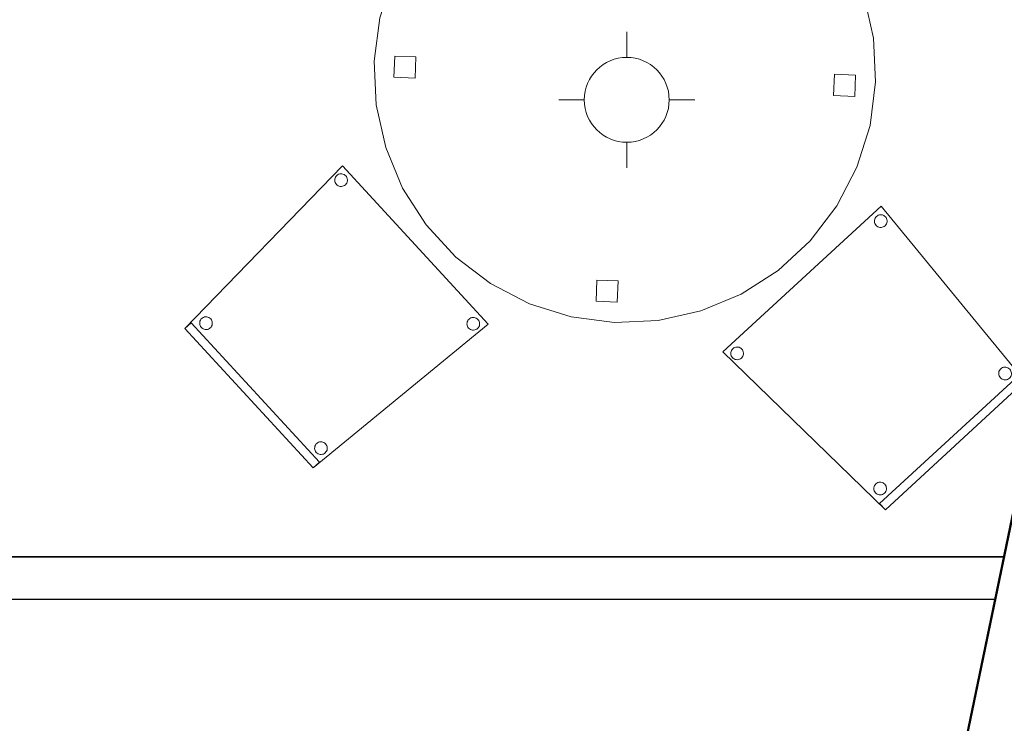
# Model space of a CAD drawing. Header units: metres. Extents: x 397.7 to 427.5, y 12.7 to 28.4.
# Tile 142 of 145: x 423.7 to 426, y 23.9 to 25.6. Entities that reach past the tile are written whole.
import ezdxf

# ---------------------------------------------------------------- set-up
doc = ezdxf.new("R2010")
doc.units = ezdxf.units.M
doc.layers.add('01_SUELOS', color=7, linetype='Continuous', lineweight=25, true_color=0x007f00)
for name, color, linetype, lineweight in [('02_MOBILIARIO', 7, 'Continuous', 18), ('A-DETL-____-MBND', 7, 'Continuous', 18), ('A-DETL-GENF-OTLN', 7, 'Continuous', 18), ('A-WALL-____-MCUT', 7, 'Continuous', 25), ('A-WALL-____-OTLN', 7, 'Continuous', 25)]:
    doc.layers.add(name, color=color, linetype=linetype, lineweight=lineweight)

# ---------------------------------------------------------------- blocks, each defined once
blk = doc.blocks.new('Family - LONDR55-XX_ZZ-ARQ-CAA-M3D-Londres55-152793-05_ENLLUMENAT_P2')
at = {"layer": '01_SUELOS', "color": 9, "true_color": 0xaad4aa}
for p, q in [((25.4191, 0), (28.5137, 14.9476)), ((28.5137, 14.9476), (25.4191, 0))]:
    blk.add_line(p, q, dxfattribs=at)
blk = doc.blocks.new('Family - Mampara P2-152826-05_ENLLUMENAT_P2')
at = {"layer": 'A-WALL-____-MCUT', "color": 253, "true_color": 0xaaaaaa}
for p, q in [((0.0207, 0.1), (0, 0)), ((3.5363, 0.1), (0.0207, 0.1)), ((0, 0), (3.5363, 0))]:
    blk.add_line(p, q, dxfattribs=at)
at = {"layer": 'A-WALL-____-OTLN', "color": 253, "true_color": 0xaaaaaa}
for p, q in [((0, 0), (0.0207, 0.1)), ((3.5363, 0.1), (0.0207, 0.1)), ((3.5363, 0), (0, 0))]:
    blk.add_line(p, q, dxfattribs=at)
at = {"layer": 'A-WALL-____-OTLN', "color": 253, "lineweight": 18, "true_color": 0xaaaaaa}
blk.add_line((0, 0), (4.5263, 0), dxfattribs=at)
blk = doc.blocks.new('Family - Façana sur-est P2-153170-05_ENLLUMENAT_P2')
at = {"layer": 'A-WALL-____-MCUT', "color": 253, "true_color": 0xaaaaaa}
blk.add_line((11.5793, 0.62), (9.9412, 0.62), dxfattribs=at)
at = {"layer": 'A-WALL-____-OTLN', "color": 253, "true_color": 0xaaaaaa}
blk.add_line((15.5857, 0.62), (-0.1285, 0.62), dxfattribs=at)
blk = doc.blocks.new('Family - Cadira confident_P2-153210-05_ENLLUMENAT_P2')
at = {"layer": 'A-DETL-____-MBND', "color": 253, "true_color": 0xaaaaaa}
for p, q in [((0, 0.3285), (0.3716, 0.7113)), ((0.3716, 0.7113), (0, 0.3285)), ((0.3716, 0.7113), (0.7146, 0.3386)), ((0.7146, 0.3386), (0.3716, 0.7113)), ((0.3533, 0.6772), (0.3534, 0.6798)), ((0.3534, 0.6798), (0.3533, 0.6772)), ((0.3536, 0.6746), (0.3533, 0.6772)), ((0.3533, 0.6772), (0.3536, 0.6746)), ((0.3534, 0.6798), (0.3539, 0.6824)), ((0.3539, 0.6824), (0.3534, 0.6798)), ((0.3544, 0.6722), (0.3536, 0.6746)), ((0.3536, 0.6746), (0.3544, 0.6722)), ((0.3539, 0.6824), (0.3549, 0.6848)), ((0.3549, 0.6848), (0.3539, 0.6824)), ((0.3549, 0.6848), (0.3563, 0.687)), ((0.3563, 0.687), (0.3549, 0.6848)), ((0.3563, 0.687), (0.3581, 0.6889)), ((0.3581, 0.6889), (0.3563, 0.687)), ((0.3581, 0.6889), (0.3601, 0.6905)), ((0.3601, 0.6905), (0.3581, 0.6889)), ((0.3601, 0.6905), (0.3624, 0.6917)), ((0.3624, 0.6917), (0.3601, 0.6905)), ((0.3624, 0.6917), (0.3649, 0.6925)), ((0.3649, 0.6925), (0.3624, 0.6917)), ((0.3649, 0.6925), (0.3675, 0.6928)), ((0.3675, 0.6928), (0.3649, 0.6925)), ((0.3675, 0.6928), (0.3701, 0.6927)), ((0.3701, 0.6927), (0.3675, 0.6928)), ((0.3701, 0.6927), (0.3726, 0.6922)), ((0.3726, 0.6922), (0.3701, 0.6927)), ((0.3726, 0.6922), (0.3751, 0.6912)), ((0.3751, 0.6912), (0.3726, 0.6922)), ((0.3751, 0.6912), (0.3773, 0.6898)), ((0.3773, 0.6898), (0.3751, 0.6912)), ((0.3773, 0.6898), (0.3792, 0.688)), ((0.3792, 0.688), (0.3773, 0.6898)), ((0.3792, 0.688), (0.3808, 0.686)), ((0.3808, 0.686), (0.3792, 0.688)), ((0.3808, 0.686), (0.382, 0.6837)), ((0.382, 0.6837), (0.3808, 0.686)), ((0.3824, 0.6734), (0.3815, 0.671)), ((0.3815, 0.671), (0.3824, 0.6734)), ((0.382, 0.6837), (0.3828, 0.6812)), ((0.3828, 0.6812), (0.382, 0.6837)), ((0.383, 0.676), (0.3824, 0.6734)), ((0.3824, 0.6734), (0.383, 0.676)), ((0.3828, 0.6812), (0.3831, 0.6786)), ((0.3831, 0.6786), (0.3828, 0.6812)), ((0.3831, 0.6786), (0.383, 0.676)), ((0.383, 0.676), (0.3831, 0.6786)), ((0.3556, 0.6699), (0.3544, 0.6722)), ((0.3544, 0.6722), (0.3556, 0.6699)), ((0.3572, 0.6678), (0.3556, 0.6699)), ((0.3556, 0.6699), (0.3572, 0.6678)), ((0.3591, 0.666), (0.3572, 0.6678)), ((0.3572, 0.6678), (0.3591, 0.666)), ((0.3613, 0.6646), (0.3591, 0.666)), ((0.3591, 0.666), (0.3613, 0.6646)), ((0.3637, 0.6637), (0.3613, 0.6646)), ((0.3613, 0.6646), (0.3637, 0.6637)), ((0.3663, 0.6631), (0.3637, 0.6637)), ((0.3637, 0.6637), (0.3663, 0.6631)), ((0.3689, 0.663), (0.3663, 0.6631)), ((0.3663, 0.6631), (0.3689, 0.663)), ((0.3715, 0.6633), (0.3689, 0.663)), ((0.3689, 0.663), (0.3715, 0.6633)), ((0.3739, 0.6641), (0.3715, 0.6633)), ((0.3715, 0.6633), (0.3739, 0.6641)), ((0.3762, 0.6653), (0.3739, 0.6641)), ((0.3739, 0.6641), (0.3762, 0.6653)), ((0.3783, 0.6669), (0.3762, 0.6653)), ((0.3762, 0.6653), (0.3783, 0.6669)), ((0.3801, 0.6688), (0.3783, 0.6669)), ((0.3783, 0.6669), (0.3801, 0.6688)), ((0.3815, 0.671), (0.3801, 0.6688)), ((0.3801, 0.6688), (0.3815, 0.671)), ((0.0366, 0.3478), (0.038, 0.35)), ((0.038, 0.35), (0.0366, 0.3478)), ((0.038, 0.35), (0.0398, 0.3519)), ((0.0398, 0.3519), (0.038, 0.35)), ((0.0398, 0.3519), (0.0418, 0.3535)), ((0.0418, 0.3535), (0.0398, 0.3519)), ((0.0418, 0.3535), (0.0441, 0.3547)), ((0.0441, 0.3547), (0.0418, 0.3535)), ((0.0441, 0.3547), (0.0466, 0.3555)), ((0.0466, 0.3555), (0.0441, 0.3547)), ((0.0466, 0.3555), (0.0492, 0.3559)), ((0.0492, 0.3559), (0.0466, 0.3555)), ((0.0492, 0.3559), (0.0518, 0.3558)), ((0.0518, 0.3558), (0.0492, 0.3559)), ((0.0518, 0.3558), (0.0543, 0.3552)), ((0.0543, 0.3552), (0.0518, 0.3558)), ((0.0543, 0.3552), (0.0567, 0.3542)), ((0.0567, 0.3542), (0.0543, 0.3552)), ((0.0567, 0.3542), (0.0589, 0.3528)), ((0.0589, 0.3528), (0.0567, 0.3542)), ((0.0589, 0.3528), (0.0609, 0.3511)), ((0.0609, 0.3511), (0.0589, 0.3528)), ((0.0609, 0.3511), (0.0625, 0.349)), ((0.0625, 0.349), (0.0609, 0.3511)), ((0.0625, 0.349), (0.0637, 0.3467)), ((0.0637, 0.3467), (0.0625, 0.349)), ((0.6664, 0.3463), (0.6678, 0.3485)), ((0.6678, 0.3485), (0.6664, 0.3463)), ((0.6678, 0.3485), (0.6696, 0.3504)), ((0.6696, 0.3504), (0.6678, 0.3485)), ((0.6696, 0.3504), (0.6717, 0.352)), ((0.6717, 0.352), (0.6696, 0.3504)), ((0.6717, 0.352), (0.674, 0.3532)), ((0.674, 0.3532), (0.6717, 0.352)), ((0.674, 0.3532), (0.6764, 0.354)), ((0.6764, 0.354), (0.674, 0.3532)), ((0.6764, 0.354), (0.679, 0.3544)), ((0.679, 0.3544), (0.6764, 0.354)), ((0.679, 0.3544), (0.6816, 0.3543)), ((0.6816, 0.3543), (0.679, 0.3544)), ((0.6816, 0.3543), (0.6842, 0.3537)), ((0.6842, 0.3537), (0.6816, 0.3543)), ((0.6842, 0.3537), (0.6866, 0.3527)), ((0.6866, 0.3527), (0.6842, 0.3537)), ((0.6866, 0.3527), (0.6888, 0.3513)), ((0.6888, 0.3513), (0.6866, 0.3527)), ((0.6888, 0.3513), (0.6907, 0.3496)), ((0.6907, 0.3496), (0.6888, 0.3513)), ((0.6907, 0.3496), (0.6923, 0.3475)), ((0.6923, 0.3475), (0.6907, 0.3496)), ((0, 0.3285), (0.0147, 0.3421)), ((0.0147, 0.3421), (0, 0.3285)), ((0.3024, 0), (0, 0.3285)), ((0, 0.3285), (0.3024, 0)), ((0.3024, 0), (0, 0.3285)), ((0, 0.3285), (0.3024, 0)), ((0.0147, 0.3421), (0.3171, 0.0135)), ((0.3171, 0.0135), (0.0147, 0.3421)), ((0.035, 0.3403), (0.0351, 0.3429)), ((0.0351, 0.3429), (0.035, 0.3403)), ((0.0353, 0.3377), (0.035, 0.3403)), ((0.035, 0.3403), (0.0353, 0.3377)), ((0.0351, 0.3429), (0.0356, 0.3454)), ((0.0356, 0.3454), (0.0351, 0.3429)), ((0.0361, 0.3352), (0.0353, 0.3377)), ((0.0353, 0.3377), (0.0361, 0.3352)), ((0.0356, 0.3454), (0.0366, 0.3478)), ((0.0366, 0.3478), (0.0356, 0.3454)), ((0.0373, 0.3329), (0.0361, 0.3352)), ((0.0361, 0.3352), (0.0373, 0.3329)), ((0.0389, 0.3308), (0.0373, 0.3329)), ((0.0373, 0.3329), (0.0389, 0.3308)), ((0.0408, 0.3291), (0.0389, 0.3308)), ((0.0389, 0.3308), (0.0408, 0.3291)), ((0.043, 0.3277), (0.0408, 0.3291)), ((0.0408, 0.3291), (0.043, 0.3277)), ((0.0454, 0.3267), (0.043, 0.3277)), ((0.043, 0.3277), (0.0454, 0.3267)), ((0.048, 0.3261), (0.0454, 0.3267)), ((0.0454, 0.3267), (0.048, 0.3261)), ((0.0506, 0.326), (0.048, 0.3261)), ((0.048, 0.3261), (0.0506, 0.326)), ((0.0531, 0.3264), (0.0506, 0.326)), ((0.0506, 0.326), (0.0531, 0.3264)), ((0.0556, 0.3272), (0.0531, 0.3264)), ((0.0531, 0.3264), (0.0556, 0.3272)), ((0.0579, 0.3284), (0.0556, 0.3272)), ((0.0556, 0.3272), (0.0579, 0.3284)), ((0.06, 0.3299), (0.0579, 0.3284)), ((0.0579, 0.3284), (0.06, 0.3299)), ((0.0618, 0.3319), (0.06, 0.3299)), ((0.06, 0.3299), (0.0618, 0.3319)), ((0.0631, 0.3341), (0.0618, 0.3319)), ((0.0618, 0.3319), (0.0631, 0.3341)), ((0.0641, 0.3365), (0.0631, 0.3341)), ((0.0631, 0.3341), (0.0641, 0.3365)), ((0.0637, 0.3467), (0.0645, 0.3442)), ((0.0645, 0.3442), (0.0637, 0.3467)), ((0.0647, 0.339), (0.0641, 0.3365)), ((0.0641, 0.3365), (0.0647, 0.339)), ((0.0645, 0.3442), (0.0648, 0.3416)), ((0.0648, 0.3416), (0.0645, 0.3442)), ((0.0648, 0.3416), (0.0647, 0.339)), ((0.0647, 0.339), (0.0648, 0.3416)), ((0.7146, 0.3386), (0.3024, 0)), ((0.3024, 0), (0.7146, 0.3386)), ((0.6648, 0.3388), (0.6649, 0.3414)), ((0.6649, 0.3414), (0.6648, 0.3388)), ((0.6651, 0.3362), (0.6648, 0.3388)), ((0.6648, 0.3388), (0.6651, 0.3362)), ((0.6649, 0.3414), (0.6655, 0.3439)), ((0.6655, 0.3439), (0.6649, 0.3414)), ((0.6659, 0.3337), (0.6651, 0.3362)), ((0.6651, 0.3362), (0.6659, 0.3337)), ((0.6655, 0.3439), (0.6664, 0.3463)), ((0.6664, 0.3463), (0.6655, 0.3439)), ((0.6671, 0.3314), (0.6659, 0.3337)), ((0.6659, 0.3337), (0.6671, 0.3314)), ((0.6687, 0.3293), (0.6671, 0.3314)), ((0.6671, 0.3314), (0.6687, 0.3293)), ((0.6706, 0.3276), (0.6687, 0.3293)), ((0.6687, 0.3293), (0.6706, 0.3276)), ((0.6728, 0.3262), (0.6706, 0.3276)), ((0.6706, 0.3276), (0.6728, 0.3262)), ((0.6753, 0.3252), (0.6728, 0.3262)), ((0.6728, 0.3262), (0.6753, 0.3252)), ((0.6778, 0.3246), (0.6753, 0.3252)), ((0.6753, 0.3252), (0.6778, 0.3246)), ((0.683, 0.3249), (0.6804, 0.3245)), ((0.6804, 0.3245), (0.683, 0.3249)), ((0.6855, 0.3257), (0.683, 0.3249)), ((0.683, 0.3249), (0.6855, 0.3257)), ((0.6878, 0.3269), (0.6855, 0.3257)), ((0.6855, 0.3257), (0.6878, 0.3269)), ((0.6898, 0.3285), (0.6878, 0.3269)), ((0.6878, 0.3269), (0.6898, 0.3285)), ((0.6916, 0.3304), (0.6898, 0.3285)), ((0.6898, 0.3285), (0.6916, 0.3304)), ((0.693, 0.3326), (0.6916, 0.3304)), ((0.6916, 0.3304), (0.693, 0.3326)), ((0.6923, 0.3475), (0.6935, 0.3452)), ((0.6935, 0.3452), (0.6923, 0.3475)), ((0.694, 0.335), (0.693, 0.3326)), ((0.693, 0.3326), (0.694, 0.335)), ((0.6935, 0.3452), (0.6943, 0.3427)), ((0.6943, 0.3427), (0.6935, 0.3452)), ((0.6945, 0.3375), (0.694, 0.335)), ((0.694, 0.335), (0.6945, 0.3375)), ((0.6943, 0.3427), (0.6946, 0.3401)), ((0.6946, 0.3401), (0.6943, 0.3427)), ((0.6946, 0.3401), (0.6945, 0.3375)), ((0.6945, 0.3375), (0.6946, 0.3401)), ((0.6804, 0.3245), (0.6778, 0.3246)), ((0.6778, 0.3246), (0.6804, 0.3245)), ((0.3059, 0.0459), (0.306, 0.0485)), ((0.306, 0.0485), (0.3059, 0.0459)), ((0.306, 0.0485), (0.3065, 0.0511)), ((0.3065, 0.0511), (0.306, 0.0485)), ((0.3065, 0.0511), (0.3075, 0.0535)), ((0.3075, 0.0535), (0.3065, 0.0511)), ((0.3075, 0.0535), (0.3089, 0.0557)), ((0.3089, 0.0557), (0.3075, 0.0535)), ((0.3089, 0.0557), (0.3107, 0.0576)), ((0.3107, 0.0576), (0.3089, 0.0557)), ((0.3107, 0.0576), (0.3127, 0.0592)), ((0.3127, 0.0592), (0.3107, 0.0576)), ((0.3127, 0.0592), (0.315, 0.0604)), ((0.315, 0.0604), (0.3127, 0.0592)), ((0.315, 0.0604), (0.3175, 0.0612)), ((0.3175, 0.0612), (0.315, 0.0604)), ((0.3175, 0.0612), (0.3201, 0.0616)), ((0.3201, 0.0616), (0.3175, 0.0612)), ((0.3201, 0.0616), (0.3227, 0.0614)), ((0.3227, 0.0614), (0.3201, 0.0616)), ((0.3227, 0.0614), (0.3252, 0.0609)), ((0.3252, 0.0609), (0.3227, 0.0614)), ((0.3252, 0.0609), (0.3276, 0.0599)), ((0.3276, 0.0599), (0.3252, 0.0609)), ((0.3276, 0.0599), (0.3298, 0.0585)), ((0.3298, 0.0585), (0.3276, 0.0599)), ((0.3298, 0.0585), (0.3318, 0.0567)), ((0.3318, 0.0567), (0.3298, 0.0585)), ((0.3318, 0.0567), (0.3334, 0.0547)), ((0.3334, 0.0547), (0.3318, 0.0567)), ((0.3334, 0.0547), (0.3346, 0.0524)), ((0.3346, 0.0524), (0.3334, 0.0547)), ((0.3346, 0.0524), (0.3354, 0.0499)), ((0.3354, 0.0499), (0.3346, 0.0524)), ((0.3354, 0.0499), (0.3357, 0.0473)), ((0.3357, 0.0473), (0.3354, 0.0499)), ((0.3357, 0.0473), (0.3356, 0.0447)), ((0.3356, 0.0447), (0.3357, 0.0473)), ((0.3062, 0.0434), (0.3059, 0.0459)), ((0.3059, 0.0459), (0.3062, 0.0434)), ((0.307, 0.0409), (0.3062, 0.0434)), ((0.3062, 0.0434), (0.307, 0.0409)), ((0.3082, 0.0386), (0.307, 0.0409)), ((0.307, 0.0409), (0.3082, 0.0386)), ((0.3098, 0.0365), (0.3082, 0.0386)), ((0.3082, 0.0386), (0.3098, 0.0365)), ((0.3117, 0.0348), (0.3098, 0.0365)), ((0.3098, 0.0365), (0.3117, 0.0348)), ((0.3139, 0.0334), (0.3117, 0.0348)), ((0.3117, 0.0348), (0.3139, 0.0334)), ((0.3163, 0.0324), (0.3139, 0.0334)), ((0.3139, 0.0334), (0.3163, 0.0324)), ((0.3189, 0.0318), (0.3163, 0.0324)), ((0.3163, 0.0324), (0.3189, 0.0318)), ((0.3215, 0.0317), (0.3189, 0.0318)), ((0.3189, 0.0318), (0.3215, 0.0317)), ((0.324, 0.0321), (0.3215, 0.0317)), ((0.3215, 0.0317), (0.324, 0.0321)), ((0.3265, 0.0328), (0.324, 0.0321)), ((0.324, 0.0321), (0.3265, 0.0328)), ((0.3288, 0.0341), (0.3265, 0.0328)), ((0.3265, 0.0328), (0.3288, 0.0341)), ((0.3309, 0.0356), (0.3288, 0.0341)), ((0.3288, 0.0341), (0.3309, 0.0356)), ((0.3326, 0.0376), (0.3309, 0.0356)), ((0.3309, 0.0356), (0.3326, 0.0376)), ((0.334, 0.0398), (0.3326, 0.0376)), ((0.3326, 0.0376), (0.334, 0.0398)), ((0.335, 0.0422), (0.334, 0.0398)), ((0.334, 0.0398), (0.335, 0.0422)), ((0.3356, 0.0447), (0.335, 0.0422)), ((0.335, 0.0422), (0.3356, 0.0447)), ((0.3171, 0.0135), (0.3024, 0)), ((0.3024, 0), (0.3171, 0.0135))]:
    blk.add_line(p, q, dxfattribs=at)
blk = doc.blocks.new('Family - Cadira confident_P2-153325-05_ENLLUMENAT_P2')
at = {"layer": 'A-DETL-____-MBND', "color": 253, "true_color": 0xaaaaaa}
for p, q in [((0, 0.3716), (0.3727, 0.7146)), ((0.3727, 0.7146), (0, 0.3716)), ((0.3727, 0.7146), (0.7113, 0.3024)), ((0.7113, 0.3024), (0.3727, 0.7146)), ((0.3569, 0.679), (0.357, 0.6816)), ((0.357, 0.6816), (0.3569, 0.679)), ((0.3573, 0.6764), (0.3569, 0.679)), ((0.3569, 0.679), (0.3573, 0.6764)), ((0.357, 0.6816), (0.3576, 0.6842)), ((0.3576, 0.6842), (0.357, 0.6816)), ((0.3581, 0.674), (0.3573, 0.6764)), ((0.3573, 0.6764), (0.3581, 0.674)), ((0.3576, 0.6842), (0.3586, 0.6866)), ((0.3586, 0.6866), (0.3576, 0.6842)), ((0.3593, 0.6717), (0.3581, 0.674)), ((0.3581, 0.674), (0.3593, 0.6717)), ((0.3586, 0.6866), (0.36, 0.6888)), ((0.36, 0.6888), (0.3586, 0.6866)), ((0.36, 0.6888), (0.3617, 0.6907)), ((0.3617, 0.6907), (0.36, 0.6888)), ((0.3617, 0.6907), (0.3638, 0.6923)), ((0.3638, 0.6923), (0.3617, 0.6907)), ((0.3638, 0.6923), (0.3661, 0.6935)), ((0.3661, 0.6935), (0.3638, 0.6923)), ((0.3661, 0.6935), (0.3686, 0.6943)), ((0.3686, 0.6943), (0.3661, 0.6935)), ((0.3686, 0.6943), (0.3712, 0.6946)), ((0.3712, 0.6946), (0.3686, 0.6943)), ((0.3712, 0.6946), (0.3738, 0.6945)), ((0.3738, 0.6945), (0.3712, 0.6946)), ((0.3738, 0.6945), (0.3763, 0.694)), ((0.3763, 0.694), (0.3738, 0.6945)), ((0.3763, 0.694), (0.3787, 0.693)), ((0.3787, 0.693), (0.3763, 0.694)), ((0.3787, 0.693), (0.3809, 0.6916)), ((0.3809, 0.6916), (0.3787, 0.693)), ((0.3809, 0.6916), (0.3828, 0.6898)), ((0.3828, 0.6898), (0.3809, 0.6916)), ((0.3828, 0.6898), (0.3844, 0.6878)), ((0.3844, 0.6878), (0.3828, 0.6898)), ((0.3851, 0.6728), (0.3837, 0.6706)), ((0.3837, 0.6706), (0.3851, 0.6728)), ((0.3844, 0.6878), (0.3856, 0.6855)), ((0.3856, 0.6855), (0.3844, 0.6878)), ((0.3861, 0.6753), (0.3851, 0.6728)), ((0.3851, 0.6728), (0.3861, 0.6753)), ((0.3856, 0.6855), (0.3864, 0.683)), ((0.3864, 0.683), (0.3856, 0.6855)), ((0.3867, 0.6778), (0.3861, 0.6753)), ((0.3861, 0.6753), (0.3867, 0.6778)), ((0.3864, 0.683), (0.3868, 0.6804)), ((0.3868, 0.6804), (0.3864, 0.683)), ((0.3868, 0.6804), (0.3867, 0.6778)), ((0.3867, 0.6778), (0.3868, 0.6804)), ((0.3609, 0.6696), (0.3593, 0.6717)), ((0.3593, 0.6717), (0.3609, 0.6696)), ((0.3628, 0.6678), (0.3609, 0.6696)), ((0.3609, 0.6696), (0.3628, 0.6678)), ((0.365, 0.6664), (0.3628, 0.6678)), ((0.3628, 0.6678), (0.365, 0.6664)), ((0.3674, 0.6655), (0.365, 0.6664)), ((0.365, 0.6664), (0.3674, 0.6655)), ((0.3699, 0.6649), (0.3674, 0.6655)), ((0.3674, 0.6655), (0.3699, 0.6649)), ((0.3725, 0.6648), (0.3699, 0.6649)), ((0.3699, 0.6649), (0.3725, 0.6648)), ((0.3751, 0.6651), (0.3725, 0.6648)), ((0.3725, 0.6648), (0.3751, 0.6651)), ((0.3776, 0.6659), (0.3751, 0.6651)), ((0.3751, 0.6651), (0.3776, 0.6659)), ((0.3799, 0.6671), (0.3776, 0.6659)), ((0.3776, 0.6659), (0.3799, 0.6671)), ((0.382, 0.6687), (0.3799, 0.6671)), ((0.3799, 0.6671), (0.382, 0.6687)), ((0.3837, 0.6706), (0.382, 0.6687)), ((0.382, 0.6687), (0.3837, 0.6706)), ((0.3828, 0), (0, 0.3716)), ((0, 0.3716), (0.3828, 0)), ((0.0186, 0.3701), (0.0191, 0.3726)), ((0.0191, 0.3726), (0.0186, 0.3701)), ((0.0191, 0.3726), (0.0201, 0.3751)), ((0.0201, 0.3751), (0.0191, 0.3726)), ((0.0201, 0.3751), (0.0215, 0.3773)), ((0.0215, 0.3773), (0.0201, 0.3751)), ((0.0215, 0.3773), (0.0233, 0.3792)), ((0.0233, 0.3792), (0.0215, 0.3773)), ((0.0233, 0.3792), (0.0253, 0.3808)), ((0.0253, 0.3808), (0.0233, 0.3792)), ((0.0253, 0.3808), (0.0276, 0.382)), ((0.0276, 0.382), (0.0253, 0.3808)), ((0.0276, 0.382), (0.0301, 0.3828)), ((0.0301, 0.3828), (0.0276, 0.382)), ((0.0301, 0.3828), (0.0327, 0.3831)), ((0.0327, 0.3831), (0.0301, 0.3828)), ((0.0327, 0.3831), (0.0353, 0.383)), ((0.0353, 0.383), (0.0327, 0.3831)), ((0.0353, 0.383), (0.0379, 0.3824)), ((0.0379, 0.3824), (0.0353, 0.383)), ((0.0379, 0.3824), (0.0403, 0.3815)), ((0.0403, 0.3815), (0.0379, 0.3824)), ((0.0403, 0.3815), (0.0425, 0.3801)), ((0.0425, 0.3801), (0.0403, 0.3815)), ((0.0425, 0.3801), (0.0444, 0.3783)), ((0.0444, 0.3783), (0.0425, 0.3801)), ((0.0444, 0.3783), (0.046, 0.3762)), ((0.046, 0.3762), (0.0444, 0.3783)), ((0.046, 0.3762), (0.0472, 0.3739)), ((0.0472, 0.3739), (0.046, 0.3762)), ((0.0472, 0.3739), (0.048, 0.3715)), ((0.048, 0.3715), (0.0472, 0.3739)), ((0.048, 0.3715), (0.0483, 0.3689)), ((0.0483, 0.3689), (0.048, 0.3715)), ((0.0185, 0.3675), (0.0186, 0.3701)), ((0.0186, 0.3701), (0.0185, 0.3675)), ((0.0188, 0.3649), (0.0185, 0.3675)), ((0.0185, 0.3675), (0.0188, 0.3649)), ((0.0196, 0.3624), (0.0188, 0.3649)), ((0.0188, 0.3649), (0.0196, 0.3624)), ((0.0208, 0.3601), (0.0196, 0.3624)), ((0.0196, 0.3624), (0.0208, 0.3601)), ((0.0224, 0.3581), (0.0208, 0.3601)), ((0.0208, 0.3601), (0.0224, 0.3581)), ((0.0243, 0.3563), (0.0224, 0.3581)), ((0.0224, 0.3581), (0.0243, 0.3563)), ((0.0265, 0.3549), (0.0243, 0.3563)), ((0.0243, 0.3563), (0.0265, 0.3549)), ((0.0289, 0.3539), (0.0265, 0.3549)), ((0.0265, 0.3549), (0.0289, 0.3539)), ((0.0315, 0.3534), (0.0289, 0.3539)), ((0.0289, 0.3539), (0.0315, 0.3534)), ((0.0341, 0.3533), (0.0315, 0.3534)), ((0.0315, 0.3534), (0.0341, 0.3533)), ((0.0367, 0.3536), (0.0341, 0.3533)), ((0.0341, 0.3533), (0.0367, 0.3536)), ((0.0391, 0.3544), (0.0367, 0.3536)), ((0.0367, 0.3536), (0.0391, 0.3544)), ((0.0415, 0.3556), (0.0391, 0.3544)), ((0.0391, 0.3544), (0.0415, 0.3556)), ((0.0435, 0.3572), (0.0415, 0.3556)), ((0.0415, 0.3556), (0.0435, 0.3572)), ((0.0453, 0.3591), (0.0435, 0.3572)), ((0.0435, 0.3572), (0.0453, 0.3591)), ((0.0467, 0.3613), (0.0453, 0.3591)), ((0.0453, 0.3591), (0.0467, 0.3613)), ((0.0477, 0.3637), (0.0467, 0.3613)), ((0.0467, 0.3613), (0.0477, 0.3637)), ((0.0482, 0.3663), (0.0477, 0.3637)), ((0.0477, 0.3637), (0.0482, 0.3663)), ((0.0483, 0.3689), (0.0482, 0.3663)), ((0.0482, 0.3663), (0.0483, 0.3689)), ((0.6499, 0.3227), (0.6504, 0.3252)), ((0.6504, 0.3252), (0.6499, 0.3227)), ((0.6504, 0.3252), (0.6514, 0.3276)), ((0.6514, 0.3276), (0.6504, 0.3252)), ((0.6514, 0.3276), (0.6528, 0.3298)), ((0.6528, 0.3298), (0.6514, 0.3276)), ((0.6528, 0.3298), (0.6546, 0.3318)), ((0.6546, 0.3318), (0.6528, 0.3298)), ((0.6546, 0.3318), (0.6566, 0.3334)), ((0.6566, 0.3334), (0.6546, 0.3318)), ((0.6566, 0.3334), (0.6589, 0.3346)), ((0.6589, 0.3346), (0.6566, 0.3334)), ((0.6589, 0.3346), (0.6614, 0.3354)), ((0.6614, 0.3354), (0.6589, 0.3346)), ((0.6614, 0.3354), (0.664, 0.3357)), ((0.664, 0.3357), (0.6614, 0.3354)), ((0.664, 0.3357), (0.6666, 0.3356)), ((0.6666, 0.3356), (0.664, 0.3357)), ((0.6666, 0.3356), (0.6691, 0.335)), ((0.6691, 0.335), (0.6666, 0.3356)), ((0.6691, 0.335), (0.6715, 0.334)), ((0.6715, 0.334), (0.6691, 0.335)), ((0.6715, 0.334), (0.6737, 0.3326)), ((0.6737, 0.3326), (0.6715, 0.334)), ((0.6737, 0.3326), (0.6757, 0.3309)), ((0.6757, 0.3309), (0.6737, 0.3326)), ((0.6757, 0.3309), (0.6773, 0.3288)), ((0.6773, 0.3288), (0.6757, 0.3309)), ((0.6773, 0.3288), (0.6785, 0.3265)), ((0.6785, 0.3265), (0.6773, 0.3288)), ((0.6785, 0.3265), (0.6792, 0.324)), ((0.6792, 0.324), (0.6785, 0.3265)), ((0.3692, 0.0147), (0.6978, 0.3171)), ((0.6978, 0.3171), (0.3692, 0.0147)), ((0.7113, 0.3024), (0.3828, 0)), ((0.3828, 0), (0.7113, 0.3024)), ((0.7113, 0.3024), (0.3828, 0)), ((0.3828, 0), (0.7113, 0.3024)), ((0.6497, 0.3201), (0.6499, 0.3227)), ((0.6499, 0.3227), (0.6497, 0.3201)), ((0.6501, 0.3175), (0.6497, 0.3201)), ((0.6497, 0.3201), (0.6501, 0.3175)), ((0.6509, 0.315), (0.6501, 0.3175)), ((0.6501, 0.3175), (0.6509, 0.315)), ((0.6521, 0.3127), (0.6509, 0.315)), ((0.6509, 0.315), (0.6521, 0.3127)), ((0.6537, 0.3107), (0.6521, 0.3127)), ((0.6521, 0.3127), (0.6537, 0.3107)), ((0.6556, 0.3089), (0.6537, 0.3107)), ((0.6537, 0.3107), (0.6556, 0.3089)), ((0.6578, 0.3075), (0.6556, 0.3089)), ((0.6556, 0.3089), (0.6578, 0.3075)), ((0.6602, 0.3065), (0.6578, 0.3075)), ((0.6578, 0.3075), (0.6602, 0.3065)), ((0.6628, 0.306), (0.6602, 0.3065)), ((0.6602, 0.3065), (0.6628, 0.306)), ((0.6654, 0.3059), (0.6628, 0.306)), ((0.6628, 0.306), (0.6654, 0.3059)), ((0.6679, 0.3062), (0.6654, 0.3059)), ((0.6654, 0.3059), (0.6679, 0.3062)), ((0.6704, 0.307), (0.6679, 0.3062)), ((0.6679, 0.3062), (0.6704, 0.307)), ((0.6727, 0.3082), (0.6704, 0.307)), ((0.6704, 0.307), (0.6727, 0.3082)), ((0.6748, 0.3098), (0.6727, 0.3082)), ((0.6727, 0.3082), (0.6748, 0.3098)), ((0.6765, 0.3117), (0.6748, 0.3098)), ((0.6748, 0.3098), (0.6765, 0.3117)), ((0.6779, 0.3139), (0.6765, 0.3117)), ((0.6765, 0.3117), (0.6779, 0.3139)), ((0.6789, 0.3163), (0.6779, 0.3139)), ((0.6779, 0.3139), (0.6789, 0.3163)), ((0.6795, 0.3189), (0.6789, 0.3163)), ((0.6789, 0.3163), (0.6795, 0.3189)), ((0.6792, 0.324), (0.6796, 0.3215)), ((0.6796, 0.3215), (0.6792, 0.324)), ((0.6796, 0.3215), (0.6795, 0.3189)), ((0.6795, 0.3189), (0.6796, 0.3215)), ((0.6978, 0.3171), (0.7113, 0.3024)), ((0.7113, 0.3024), (0.6978, 0.3171)), ((0.3554, 0.0492), (0.3556, 0.0518)), ((0.3556, 0.0518), (0.3554, 0.0492)), ((0.3558, 0.0466), (0.3554, 0.0492)), ((0.3554, 0.0492), (0.3558, 0.0466)), ((0.3556, 0.0518), (0.3561, 0.0543)), ((0.3561, 0.0543), (0.3556, 0.0518)), ((0.3566, 0.0441), (0.3558, 0.0466)), ((0.3558, 0.0466), (0.3566, 0.0441)), ((0.3561, 0.0543), (0.3571, 0.0567)), ((0.3571, 0.0567), (0.3561, 0.0543)), ((0.3571, 0.0567), (0.3585, 0.0589)), ((0.3585, 0.0589), (0.3571, 0.0567)), ((0.3585, 0.0589), (0.3602, 0.0609)), ((0.3602, 0.0609), (0.3585, 0.0589)), ((0.3602, 0.0609), (0.3623, 0.0625)), ((0.3623, 0.0625), (0.3602, 0.0609)), ((0.3623, 0.0625), (0.3646, 0.0637)), ((0.3646, 0.0637), (0.3623, 0.0625)), ((0.3646, 0.0637), (0.3671, 0.0645)), ((0.3671, 0.0645), (0.3646, 0.0637)), ((0.3671, 0.0645), (0.3697, 0.0648)), ((0.3697, 0.0648), (0.3671, 0.0645)), ((0.3697, 0.0648), (0.3723, 0.0647)), ((0.3723, 0.0647), (0.3697, 0.0648)), ((0.3723, 0.0647), (0.3748, 0.0641)), ((0.3748, 0.0641), (0.3723, 0.0647)), ((0.3748, 0.0641), (0.3772, 0.0631)), ((0.3772, 0.0631), (0.3748, 0.0641)), ((0.3772, 0.0631), (0.3794, 0.0618)), ((0.3794, 0.0618), (0.3772, 0.0631)), ((0.3794, 0.0618), (0.3814, 0.06)), ((0.3814, 0.06), (0.3794, 0.0618)), ((0.3814, 0.06), (0.3829, 0.0579)), ((0.3829, 0.0579), (0.3814, 0.06)), ((0.3829, 0.0579), (0.3842, 0.0556)), ((0.3842, 0.0556), (0.3829, 0.0579)), ((0.3842, 0.0556), (0.3849, 0.0531)), ((0.3849, 0.0531), (0.3842, 0.0556)), ((0.3852, 0.048), (0.3846, 0.0454)), ((0.3846, 0.0454), (0.3852, 0.048)), ((0.3849, 0.0531), (0.3853, 0.0506)), ((0.3853, 0.0506), (0.3849, 0.0531)), ((0.3853, 0.0506), (0.3852, 0.048)), ((0.3852, 0.048), (0.3853, 0.0506)), ((0.3578, 0.0418), (0.3566, 0.0441)), ((0.3566, 0.0441), (0.3578, 0.0418)), ((0.3594, 0.0398), (0.3578, 0.0418)), ((0.3578, 0.0418), (0.3594, 0.0398)), ((0.3613, 0.038), (0.3594, 0.0398)), ((0.3594, 0.0398), (0.3613, 0.038)), ((0.3635, 0.0366), (0.3613, 0.038)), ((0.3613, 0.038), (0.3635, 0.0366)), ((0.3659, 0.0356), (0.3635, 0.0366)), ((0.3635, 0.0366), (0.3659, 0.0356)), ((0.3684, 0.0351), (0.3659, 0.0356)), ((0.3659, 0.0356), (0.3684, 0.0351)), ((0.3711, 0.035), (0.3684, 0.0351)), ((0.3684, 0.0351), (0.3711, 0.035)), ((0.3736, 0.0353), (0.3711, 0.035)), ((0.3711, 0.035), (0.3736, 0.0353)), ((0.3761, 0.0361), (0.3736, 0.0353)), ((0.3736, 0.0353), (0.3761, 0.0361)), ((0.3784, 0.0373), (0.3761, 0.0361)), ((0.3761, 0.0361), (0.3784, 0.0373)), ((0.3805, 0.0389), (0.3784, 0.0373)), ((0.3784, 0.0373), (0.3805, 0.0389)), ((0.3822, 0.0408), (0.3805, 0.0389)), ((0.3805, 0.0389), (0.3822, 0.0408)), ((0.3836, 0.043), (0.3822, 0.0408)), ((0.3822, 0.0408), (0.3836, 0.043)), ((0.3846, 0.0454), (0.3836, 0.043)), ((0.3836, 0.043), (0.3846, 0.0454)), ((0.3828, 0), (0.3692, 0.0147)), ((0.3692, 0.0147), (0.3828, 0))]:
    blk.add_line(p, q, dxfattribs=at)
blk = doc.blocks.new('Family - Taula D120_P2-153339-05_ENLLUMENAT_P2')
at = {"layer": 'A-DETL-____-MBND', "color": 253, "true_color": 0xaaaaaa}
for p, q in [((0.4117, 1.1542), (0.5122, 1.1767)), ((0.5122, 1.1767), (0.4117, 1.1542)), ((0.5122, 1.1767), (0.6152, 1.1814)), ((0.6152, 1.1814), (0.5122, 1.1767)), ((0.6152, 1.1814), (0.7174, 1.1682)), ((0.7174, 1.1682), (0.6152, 1.1814)), ((0.7174, 1.1682), (0.8157, 1.1374)), ((0.8157, 1.1374), (0.7174, 1.1682)), ((0.3165, 1.1145), (0.4117, 1.1542)), ((0.4117, 1.1542), (0.3165, 1.1145)), ((0.8157, 1.1374), (0.9072, 1.09)), ((0.9072, 1.09), (0.8157, 1.1374)), ((0.2298, 1.0589), (0.3165, 1.1145)), ((0.3165, 1.1145), (0.2298, 1.0589)), ((0.5862, 1.085), (0.5882, 1.1349)), ((0.5882, 1.1349), (0.5862, 1.085)), ((0.5882, 1.1349), (0.6382, 1.1329)), ((0.6382, 1.1329), (0.5882, 1.1349)), ((0.6382, 1.1329), (0.6361, 1.0829)), ((0.6361, 1.0829), (0.6382, 1.1329)), ((0.6361, 1.0829), (0.5862, 1.085)), ((0.5862, 1.085), (0.6361, 1.0829)), ((0.9072, 1.09), (0.9891, 1.0275)), ((0.9891, 1.0275), (0.9072, 1.09)), ((0.1539, 0.9891), (0.2298, 1.0589)), ((0.2298, 1.0589), (0.1539, 0.9891)), ((0.9891, 1.0275), (1.0589, 0.9517)), ((1.0589, 0.9517), (0.9891, 1.0275)), ((0.0914, 0.9072), (0.1539, 0.9891)), ((0.1539, 0.9891), (0.0914, 0.9072)), ((1.0589, 0.9517), (1.1145, 0.8649)), ((1.1145, 0.8649), (1.0589, 0.9517)), ((0.044, 0.8157), (0.0914, 0.9072)), ((0.0914, 0.9072), (0.044, 0.8157)), ((1.1145, 0.8649), (1.1542, 0.7697)), ((1.1542, 0.7697), (1.1145, 0.8649)), ((0.0132, 0.7174), (0.044, 0.8157)), ((0.044, 0.8157), (0.0132, 0.7174)), ((1.1542, 0.7697), (1.1767, 0.6692)), ((1.1767, 0.6692), (1.1542, 0.7697)), ((0, 0.6152), (0.0132, 0.7174)), ((0.0132, 0.7174), (0, 0.6152)), ((1.1767, 0.6692), (1.1814, 0.5662)), ((1.1814, 0.5662), (1.1767, 0.6692)), ((0.0461, 0.5774), (0.0482, 0.6273)), ((0.0482, 0.6273), (0.0461, 0.5774)), ((0.0482, 0.6273), (0.0982, 0.6252)), ((0.0982, 0.6252), (0.0482, 0.6273)), ((0.0047, 0.5122), (0, 0.6152)), ((0, 0.6152), (0.0047, 0.5122)), ((0.0982, 0.6252), (0.0961, 0.5753)), ((0.0961, 0.5753), (0.0982, 0.6252)), ((1.082, 0.5344), (1.0841, 0.5844)), ((1.0841, 0.5844), (1.082, 0.5344)), ((1.0841, 0.5844), (1.134, 0.5823)), ((1.134, 0.5823), (1.0841, 0.5844)), ((1.134, 0.5823), (1.132, 0.5324)), ((1.132, 0.5324), (1.134, 0.5823)), ((0.0961, 0.5753), (0.0461, 0.5774)), ((0.0461, 0.5774), (0.0961, 0.5753)), ((1.1814, 0.5662), (1.1682, 0.464)), ((1.1682, 0.464), (1.1814, 0.5662)), ((1.132, 0.5324), (1.082, 0.5344)), ((1.082, 0.5344), (1.132, 0.5324)), ((0.0273, 0.4117), (0.0047, 0.5122)), ((0.0047, 0.5122), (0.0273, 0.4117)), ((1.1682, 0.464), (1.1374, 0.3657)), ((1.1374, 0.3657), (1.1682, 0.464)), ((0.0669, 0.3165), (0.0273, 0.4117)), ((0.0273, 0.4117), (0.0669, 0.3165)), ((1.1374, 0.3657), (1.09, 0.2742)), ((1.09, 0.2742), (1.1374, 0.3657)), ((0.1225, 0.2298), (0.0669, 0.3165)), ((0.0669, 0.3165), (0.1225, 0.2298)), ((1.09, 0.2742), (1.0275, 0.1923)), ((1.0275, 0.1923), (1.09, 0.2742)), ((0.1923, 0.1539), (0.1225, 0.2298)), ((0.1225, 0.2298), (0.1923, 0.1539)), ((1.0275, 0.1923), (0.9517, 0.1225)), ((0.9517, 0.1225), (1.0275, 0.1923)), ((0.2742, 0.0914), (0.1923, 0.1539)), ((0.1923, 0.1539), (0.2742, 0.0914)), ((0.9517, 0.1225), (0.8649, 0.0669)), ((0.8649, 0.0669), (0.9517, 0.1225)), ((0.5227, 0.0498), (0.5247, 0.0997)), ((0.5247, 0.0997), (0.5227, 0.0498)), ((0.5247, 0.0997), (0.5747, 0.0976)), ((0.5747, 0.0976), (0.5247, 0.0997)), ((0.5747, 0.0976), (0.5726, 0.0477)), ((0.5726, 0.0477), (0.5747, 0.0976)), ((0.3657, 0.044), (0.2742, 0.0914)), ((0.2742, 0.0914), (0.3657, 0.044)), ((0.5726, 0.0477), (0.5227, 0.0498)), ((0.5227, 0.0498), (0.5726, 0.0477)), ((0.8649, 0.0669), (0.7697, 0.0273)), ((0.7697, 0.0273), (0.8649, 0.0669)), ((0.464, 0.0132), (0.3657, 0.044)), ((0.3657, 0.044), (0.464, 0.0132)), ((0.7697, 0.0273), (0.6692, 0.0047)), ((0.6692, 0.0047), (0.7697, 0.0273)), ((0.5662, 0), (0.464, 0.0132)), ((0.464, 0.0132), (0.5662, 0)), ((0.6692, 0.0047), (0.5662, 0)), ((0.5662, 0), (0.6692, 0.0047))]:
    blk.add_line(p, q, dxfattribs=at)
blk = doc.blocks.new('LONDR55-XX_ZZ-ARQ-CAA-M3D-Londres55_ifc-1-05_ENLLUMENAT_P2')
at = {"layer": '01_SUELOS', "color": 253, "lineweight": 18, "true_color": 0xaaaaaa}
blk.add_blockref('Family - LONDR55-XX_ZZ-ARQ-CAA-M3D-Londres55-152793-05_ENLLUMENAT_P2', (398.2971, 13.1206), dxfattribs=at)
at = {"layer": '02_MOBILIARIO', "color": 253, "lineweight": 18, "true_color": 0xaaaaaa}
for name, p in [('Family - Taula D120_P2-153339-05_ENLLUMENAT_P2', (424.5488, 24.8566)), ('Family - Cadira confident_P2-153210-05_ENLLUMENAT_P2', (424.1026, 24.5139)), ('Family - Cadira confident_P2-153325-05_ENLLUMENAT_P2', (425.3704, 24.4156))]:
    blk.add_blockref(name, p, dxfattribs=at)
at = {"layer": 'A-WALL-____-OTLN', "color": 253, "lineweight": 18, "true_color": 0xaaaaaa}
for name, p, rotation in [('Family - Façana sur-est P2-153170-05_ENLLUMENAT_P2', (424.2907, 12.8406), 78.29179146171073), ('Family - Mampara P2-152826-05_ENLLUMENAT_P2', (426.0333, 24.3048), 180)]:
    blk.add_blockref(name, p, dxfattribs=dict(at, rotation=rotation))
blk = doc.blocks.new('ZYR_06_02_02 Down Superficie - L 04 D-834896-05_ENLLUMENAT_P2')
at = {"layer": 'A-DETL-GENF-OTLN', "color": 92, "true_color": 0x00c400}
for p, q in [((0, 0.16), (0, 0.1)), ((-0.16, 0), (-0.1, 0)), ((0.16, 0), (0.1, 0)), ((0, -0.16), (0, -0.1))]:
    blk.add_line(p, q, dxfattribs=at)
blk.add_circle((0, 0), 0.1, dxfattribs=at)

msp = doc.modelspace()

# ---------------------------------------------------------------- block references
at = {"lineweight": 5}
msp.add_blockref('LONDR55-XX_ZZ-ARQ-CAA-M3D-Londres55_ifc-1-05_ENLLUMENAT_P2', (0, 0), dxfattribs=at)
at = {"layer": 'A-DETL-GENF-OTLN', "color": 92, "true_color": 0x00c400}
msp.add_blockref('ZYR_06_02_02 Down Superficie - L 04 D-834896-05_ENLLUMENAT_P2', (425.1438, 25.3807), dxfattribs=at)

doc.saveas('drawing.dxf')
